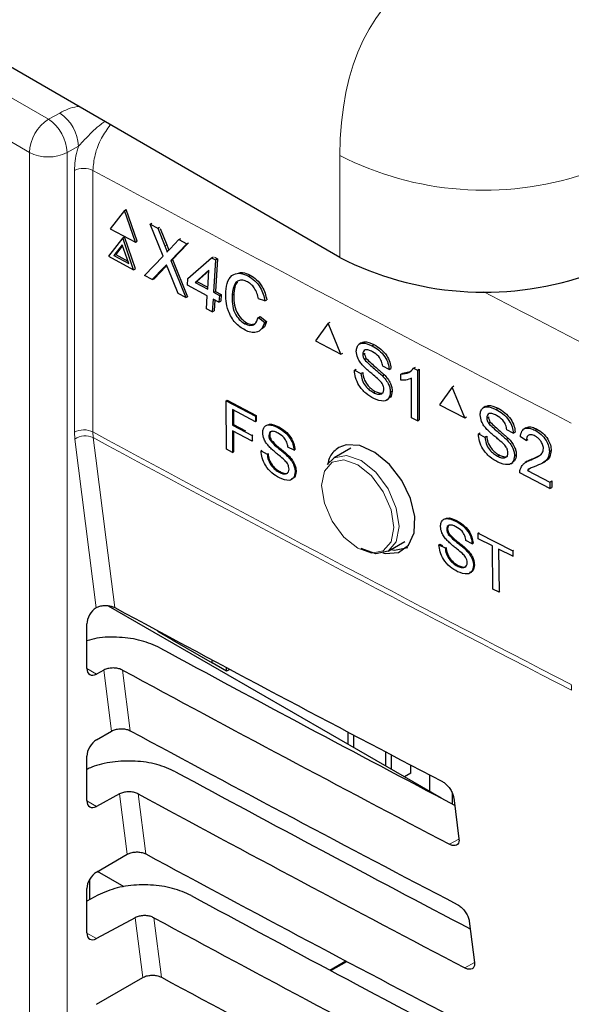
# Paper-space layout 'Blatt2' of a CAD drawing. Header units: millimetres. Extents: x 5 to 418, y 2 to 292.
# Tile 40 of 115: x 120.17 to 123.58, y 180.3 to 186.38. Entities that reach past the tile are written whole.
import ezdxf

# ---------------------------------------------------------------- set-up
doc = ezdxf.new("R2010")
doc.units = ezdxf.units.MM

psp = doc.layouts.new('Blatt2')

# ---------------------------------------------------------------- linework, layer by layer
at = {"color": 7, "linetype": 'Continuous', "lineweight": 25}
for p, q in [((122.1505, 184.9136), (110.906, 191.405)), ((120.8187, 185.2047), (120.83, 185.2106)), ((120.8977, 185.0137), (120.83, 185.2106)), ((120.8187, 185.2047), (120.7312, 185.0908)), ((120.8864, 185.0077), (120.8187, 185.2047)), ((120.7312, 185.0908), (120.8864, 185.0077)), ((120.9772, 185.1198), (120.9881, 185.1256)), ((121.057, 184.9218), (120.9772, 185.1198)), ((120.9772, 185.1198), (121.0249, 185.0943)), ((121.0249, 185.0943), (121.0358, 185.1)), ((121.0249, 185.0943), (121.0687, 184.9857)), ((121.0393, 185.0926), (121.08, 184.9917)), ((120.8079, 185.0351), (120.7203, 184.9213)), ((120.8079, 185.0351), (120.8192, 185.0411)), ((120.8755, 184.8382), (120.8079, 185.0351)), ((120.8868, 184.8441), (120.8192, 185.0411)), ((121.1557, 185.0242), (121.1666, 185.0299)), ((120.8052, 184.9928), (120.7534, 184.9255)), ((120.8072, 184.9867), (120.7647, 184.9314)), ((120.8451, 184.8764), (120.8052, 184.9928)), ((120.8864, 185.0077), (120.8977, 185.0137)), ((121.1016, 184.968), (121.1557, 185.0242)), ((121.2041, 184.9983), (121.105, 184.8955)), ((121.2111, 184.9997), (121.1163, 184.9015)), ((121.1557, 185.0242), (121.2041, 184.9983)), ((121.2041, 184.9983), (121.215, 185.004)), ((120.7203, 184.9213), (120.8755, 184.8382)), ((120.7534, 184.9255), (120.7647, 184.9314)), ((120.7534, 184.9255), (120.8451, 184.8764)), ((120.7647, 184.9314), (120.8401, 184.8911)), ((120.942, 184.8026), (121.057, 184.9218)), ((121.211, 184.7835), (121.3571, 184.912)), ((121.3571, 184.912), (121.3684, 184.918)), ((121.3571, 184.912), (121.3823, 184.8985)), ((121.3746, 184.9147), (121.3936, 184.9045)), ((121.3936, 184.9045), (121.3808, 184.7045)), ((121.3823, 184.8985), (121.3936, 184.9045)), ((120.8755, 184.8382), (120.8868, 184.8441)), ((121.064, 184.8529), (120.9903, 184.7767)), ((121.0753, 184.8589), (121.0016, 184.7827)), ((121.0802, 184.8641), (121.0753, 184.8589)), ((121.15, 184.6912), (121.0889, 184.8427)), ((121.105, 184.8955), (121.1163, 184.9015)), ((121.105, 184.8955), (121.1978, 184.6656)), ((121.1163, 184.9015), (121.2091, 184.6715)), ((121.3823, 184.8985), (121.3695, 184.6986)), ((120.9903, 184.7767), (120.942, 184.8026)), ((120.9903, 184.7767), (121.0016, 184.7827)), ((121.2083, 184.7418), (121.211, 184.7835)), ((121.341, 184.8349), (121.2555, 184.7596)), ((121.3407, 184.8307), (121.2668, 184.7656)), ((121.3335, 184.7179), (121.341, 184.8349)), ((121.5844, 184.7989), (121.5957, 184.8049)), ((121.3308, 184.6762), (121.2083, 184.7418)), ((121.2555, 184.7596), (121.2668, 184.7656)), ((121.2555, 184.7596), (121.3335, 184.7179)), ((121.2668, 184.7656), (121.3342, 184.7295)), ((121.1978, 184.6656), (121.15, 184.6912)), ((121.1978, 184.6656), (121.2091, 184.6715)), ((121.3258, 184.597), (121.3308, 184.6762)), ((121.3695, 184.6986), (121.3808, 184.7045)), ((121.3695, 184.6986), (121.4056, 184.6793)), ((121.3808, 184.7045), (121.4169, 184.6852)), ((121.4056, 184.6793), (121.4029, 184.6376)), ((121.4056, 184.6793), (121.4169, 184.6852)), ((121.4169, 184.6852), (121.4142, 184.6436)), ((121.484, 184.683), (121.4953, 184.689)), ((121.3669, 184.6569), (121.3618, 184.5777)), ((121.4029, 184.6376), (121.3669, 184.6569)), ((121.3774, 184.6512), (121.3731, 184.5837)), ((121.4029, 184.6376), (121.4142, 184.6436)), ((121.6867, 184.6465), (121.6464, 184.6579)), ((121.6867, 184.6465), (121.698, 184.6524)), ((121.3618, 184.5777), (121.3258, 184.597)), ((121.3618, 184.5777), (121.3731, 184.5837)), ((121.6466, 184.5439), (121.6579, 184.5498)), ((121.6466, 184.5439), (121.6855, 184.512)), ((121.6579, 184.5498), (121.6968, 184.5179)), ((121.5625, 184.5047), (121.5738, 184.5107)), ((121.6855, 184.512), (121.6968, 184.5179)), ((122.0787, 184.5071), (122.0004, 184.3985)), ((122.0787, 184.5071), (122.0897, 184.5141)), ((122.157, 184.3163), (122.0787, 184.5071)), ((122.0004, 184.3985), (122.157, 184.3163)), ((122.282, 184.3861), (122.2697, 184.3783)), ((122.3497, 184.3687), (122.3606, 184.3755)), ((122.157, 184.3163), (122.1679, 184.3232)), ((122.2913, 184.3165), (122.3022, 184.3234)), ((122.3015, 184.2835), (122.3123, 184.2904)), ((122.4548, 184.2211), (122.4149, 184.2421)), ((122.6059, 184.23), (122.6171, 184.2371)), ((122.2404, 184.2174), (122.2513, 184.2243)), ((122.2404, 184.2174), (122.2804, 184.1964)), ((122.2804, 184.1964), (122.2913, 184.2033)), ((122.4129, 184.183), (122.4238, 184.1899)), ((122.4548, 184.2211), (122.4658, 184.2281)), ((122.5275, 184.193), (122.5386, 184.1999)), ((122.5275, 184.156), (122.5275, 184.193)), ((122.5387, 184.2001), (122.5839, 184.2104)), ((122.6059, 184.23), (122.6293, 184.2177)), ((122.6293, 184.2177), (122.6405, 184.2249)), ((122.6293, 184.2177), (122.6293, 183.9047)), ((122.6405, 184.2249), (122.6405, 183.9118)), ((122.5929, 183.9238), (122.5929, 184.1677)), ((122.8439, 184.1131), (122.7652, 184.0043)), ((122.8439, 184.1131), (122.8549, 184.1202)), ((122.9226, 183.9226), (122.8439, 184.1131)), ((122.3574, 184.0797), (122.3683, 184.0866)), ((122.4621, 184.0814), (122.473, 184.0884)), ((121.4479, 184.0288), (121.4536, 184.0324)), ((121.4486, 183.7293), (121.4479, 184.0288)), ((121.4479, 184.0288), (121.6279, 183.9337)), ((121.4536, 184.0324), (121.6335, 183.9372)), ((122.4392, 184.0328), (122.4515, 184.0406)), ((122.7652, 184.0043), (122.9226, 183.9226)), ((123.048, 183.9928), (123.0359, 183.985)), ((121.628, 183.8991), (121.4861, 183.9741)), ((121.4861, 183.9741), (121.4863, 183.8781)), ((121.4917, 183.9711), (121.4919, 183.8817)), ((121.6279, 183.9337), (121.6335, 183.9372)), ((121.6279, 183.9337), (121.628, 183.8991)), ((121.6335, 183.9372), (121.6336, 183.9026)), ((123.0578, 183.9234), (123.0685, 183.9303)), ((123.1165, 183.9757), (123.1272, 183.9826)), ((121.4863, 183.8781), (121.4919, 183.8817)), ((121.4863, 183.8781), (121.6074, 183.8141)), ((121.4919, 183.8817), (121.5659, 183.8426)), ((121.628, 183.8991), (121.6336, 183.9026)), ((122.6293, 183.9047), (122.5929, 183.9238)), ((122.6293, 183.9047), (122.6405, 183.9118)), ((122.9226, 183.9226), (122.9335, 183.9296)), ((123.068, 183.8904), (123.0787, 183.8973)), ((121.6075, 183.7795), (121.4864, 183.8436)), ((121.4864, 183.8436), (121.4867, 183.7091)), ((121.492, 183.8406), (121.4923, 183.7127)), ((121.6074, 183.8141), (121.613, 183.8176)), ((121.6074, 183.8141), (121.6075, 183.7795)), ((121.7111, 183.8143), (121.7167, 183.8178)), ((121.7666, 183.8642), (121.7722, 183.8677)), ((123.0066, 183.8241), (123.0173, 183.831)), ((123.0066, 183.8241), (123.0468, 183.8032)), ((123.0468, 183.8032), (123.0575, 183.8101)), ((123.2222, 183.8286), (123.182, 183.8494)), ((123.2222, 183.8286), (123.233, 183.8355)), ((123.2991, 183.8614), (123.2869, 183.8535)), ((123.3575, 183.8467), (123.3684, 183.8537)), ((121.6075, 183.7795), (121.6131, 183.783)), ((121.7208, 183.7827), (121.7264, 183.7862)), ((123.1801, 183.7902), (123.1908, 183.7971)), ((123.3027, 183.7828), (123.2661, 183.8058)), ((123.3027, 183.7828), (123.3135, 183.7898)), ((121.4867, 183.7091), (121.4486, 183.7293)), ((121.4867, 183.7091), (121.4923, 183.7127)), ((121.6629, 183.7195), (121.6684, 183.723)), ((121.6629, 183.7195), (121.701, 183.6994)), ((121.701, 183.6994), (121.7065, 183.7028)), ((121.8271, 183.6864), (121.8327, 183.6899)), ((121.8668, 183.7229), (121.8288, 183.743)), ((121.8668, 183.7229), (121.8725, 183.7264)), ((122.2188, 183.7367), (122.1148, 183.6767)), ((123.1242, 183.6868), (123.135, 183.6937)), ((123.2296, 183.6889), (123.2403, 183.6958)), ((123.3432, 183.6711), (123.3916, 183.6955)), ((123.4452, 183.7148), (123.4564, 183.7219)), ((122.0725, 183.6346), (122.1148, 183.6767)), ((123.2067, 183.6403), (123.2189, 183.6481)), ((123.3087, 183.6551), (123.2964, 183.6472)), ((123.332, 183.664), (123.3429, 183.671)), ((123.4081, 183.6479), (123.4206, 183.6559)), ((121.7745, 183.5876), (121.7799, 183.5911)), ((121.874, 183.5892), (121.8796, 183.5927)), ((123.4489, 183.4863), (123.2625, 183.583)), ((123.3094, 183.5988), (123.3203, 183.6057)), ((123.3094, 183.5988), (123.4489, 183.5264)), ((123.4489, 183.5264), (123.46, 183.5336)), ((123.4489, 183.5264), (123.4489, 183.4863)), ((123.46, 183.5336), (123.46, 183.4934)), ((123.4489, 183.4863), (123.46, 183.4934)), ((122.8659, 183.2863), (122.8715, 183.2898)), ((122.8105, 183.2353), (122.8161, 183.2389)), ((122.8206, 183.2037), (122.8261, 183.2073)), ((123.0055, 183.2115), (123.0109, 183.215)), ((123.0058, 183.1768), (123.0055, 183.2115)), ((123.0055, 183.2115), (123.2186, 183.1031)), ((122.4481, 183.0993), (122.5521, 183.1593)), ((122.7628, 183.1393), (122.7683, 183.1429)), ((122.7683, 183.1429), (122.7845, 183.1346)), ((122.9679, 183.1462), (122.9294, 183.1658)), ((122.9679, 183.1462), (122.9733, 183.1497)), ((123.0932, 183.1324), (123.0058, 183.1768)), ((122.7628, 183.1393), (122.8012, 183.1197)), ((122.8012, 183.1197), (122.8067, 183.1233)), ((122.9281, 183.1089), (122.9335, 183.1124)), ((123.0957, 182.8664), (123.0932, 183.1324)), ((123.219, 183.0684), (123.1316, 183.1128)), ((123.1316, 183.1128), (123.1342, 182.8469)), ((123.2186, 183.1031), (123.2242, 183.1067)), ((123.2186, 183.1031), (123.219, 183.0684)), ((123.219, 183.0684), (123.2245, 183.072)), ((122.876, 183.0088), (122.8813, 183.0123)), ((122.9761, 183.0122), (122.9814, 183.0156)), ((123.1342, 182.8469), (123.0957, 182.8664)), ((123.1342, 182.8469), (123.1395, 182.8502)), ((120.6432, 182.7501), (120.6454, 182.7514)), ((120.7183, 182.7635), (122.7754, 181.576)), ((120.5865, 182.376), (120.5865, 182.6505)), ((121.0256, 182.6083), (121.0256, 182.6035)), ((121.1139, 182.5525), (121.0256, 182.6035)), ((121.1139, 182.5608), (121.1139, 182.5525)), ((121.1139, 182.5525), (121.3614, 182.4096)), ((121.3614, 182.4096), (121.3614, 182.4283)), ((120.6918, 182.3658), (120.6454, 182.3408)), ((121.4498, 182.3586), (121.3614, 182.4096)), ((121.4498, 182.3586), (121.4498, 182.3811)), ((121.4701, 182.3703), (121.4498, 182.3586)), ((120.6454, 181.9349), (120.7394, 181.9891)), ((122.1992, 181.9837), (122.1992, 181.9086)), ((122.2346, 181.9651), (122.2346, 181.8882)), ((120.5865, 181.5595), (120.5865, 181.834)), ((122.4349, 181.7725), (122.4349, 181.8598)), ((122.4703, 181.7521), (122.4703, 181.8412)), ((122.5881, 181.7282), (122.5881, 181.7795)), ((122.5881, 181.7282), (122.5499, 181.7062)), ((122.7041, 181.7188), (122.7041, 181.6172)), ((120.7884, 181.6012), (120.6454, 181.5243)), ((122.8462, 181.5388), (122.8462, 181.6035)), ((122.8539, 181.5778), (122.8861, 181.3235)), ((120.6454, 181.1183), (120.8355, 181.2281)), ((120.8177, 181.0271), (120.6525, 181.1225)), ((120.5865, 180.7429), (120.5865, 181.0175)), ((120.6017, 181.0712), (120.6017, 180.9471)), ((120.6535, 180.9749), (120.5865, 180.9389)), ((120.885, 180.8366), (120.6454, 180.7077)), ((122.9504, 180.815), (122.9826, 180.5607)), ((122.0881, 180.5132), (122.1865, 180.57)), ((122.0941, 180.51), (122.1925, 180.5668)), ((120.6454, 180.3018), (120.9317, 180.4671))]:
    psp.add_line(p, q, dxfattribs=at)
at = {"color": 7, "linetype": 'Continuous', "lineweight": 18}
for p, q in [((112.92, 190.0555), (120.3487, 185.767)), ((120.2308, 185.5629), (112.8021, 189.8514)), ((120.3487, 185.767), (120.4183, 185.8058)), ((120.534, 185.6005), (120.4645, 185.5617)), ((120.2308, 174.1765), (120.2308, 185.5629)), ((120.4645, 185.5617), (120.4645, 174.1753)), ((122.1505, 184.9136), (122.1505, 185.5434)), ((120.509, 183.8355), (120.509, 185.4505)), ((120.6238, 185.451), (120.6238, 183.836)), ((121.0687, 184.9857), (121.08, 184.9917)), ((121.064, 184.8529), (121.0753, 184.8589)), ((120.5116, 183.7919), (120.509, 183.8355)), ((120.6238, 183.836), (120.626, 183.8011)), ((120.6432, 182.7501), (120.5116, 183.7919)), ((120.5865, 182.3748), (120.6454, 182.3408)), ((120.7394, 181.9891), (120.6918, 182.3658)), ((120.8073, 182.3655), (120.8546, 181.991)), ((120.8355, 181.2281), (120.7884, 181.6012)), ((120.9039, 181.6009), (120.9508, 181.23)), ((120.5865, 181.5583), (120.6454, 181.5243)), ((122.8862, 181.3223), (122.8283, 181.2901)), ((120.9317, 180.4671), (120.885, 180.8366)), ((121.0005, 180.8363), (121.0469, 180.469)), ((120.5865, 180.7417), (120.6454, 180.7077)), ((122.9826, 180.5595), (122.9233, 180.5264))]:
    psp.add_line(p, q, dxfattribs=at)
at = {"color": 7, "linetype": 'Continuous', "lineweight": 18, "flags": 128}
for points in [[(120.626, 183.8011), (120.6419, 183.6751), (120.7056, 183.171), (120.7585, 182.7521)], [(122.1148, 183.6767), (122.1148, 183.6766), (122.1913, 183.6915), (122.2815, 183.6602), (122.3717, 183.5874), (122.4481, 183.4842), (122.4992, 183.3664), (122.5172, 183.2519), (122.4992, 183.1581), (122.4481, 183.0993), (122.4481, 183.0993)], [(122.2607, 183.1181), (122.3461, 183.0884), (122.4186, 183.1025), (122.467, 183.1582), (122.484, 183.2471), (122.467, 183.3556), (122.4186, 183.4672), (122.3461, 183.5649), (122.2607, 183.6338), (122.1752, 183.6635), (122.1028, 183.6495), (122.0544, 183.5938), (122.0374, 183.5049), (122.0544, 183.3964), (122.1028, 183.2848), (122.1752, 183.1871), (122.2607, 183.1181)]]:
    psp.add_lwpolyline(points, dxfattribs=at)
at = {"color": 7, "linetype": 'Continuous', "lineweight": 25, "flags": 128}
for points in [[(122.4155, 183.0902), (122.4321, 183.0847), (122.5133, 183.0923), (122.5749, 183.1371), (122.6098, 183.2139), (122.6142, 183.3139), (122.5876, 183.4259), (122.533, 183.5374), (122.4566, 183.6358), (122.367, 183.7101), (122.2742, 183.7519), (122.1888, 183.7564), (122.1434, 183.7397), (122.1434, 183.7397)], [(122.4481, 183.0993), (122.3717, 183.0844), (122.2815, 183.1158)], [(122.4662, 183.1097), (122.4869, 183.1065), (122.5706, 183.1219)]]:
    psp.add_lwpolyline(points, dxfattribs=at)
at = {"color": 7, "linetype": 'Continuous', "lineweight": 18}
for centre, radius, start, end in [((120.4867, 185.5513), 0.2561, 122.60548, 177.39452), ((120.2046, 185.5505), 0.2601, 2.47917, 56.36113), ((120.2742, 185.5893), 0.2601, 2.47917, 56.36113), ((120.3488, 185.791), 0.2568, 242.65648, 296.76622), ((123.0419, 187.2883), 1.9594, 242.93848, 288.36912), ((120.5669, 185.3351), 0.129, 63.83681, 116.67785), ((200.4148, 333.1293), 167.8555, 241.61753, 242.758763), ((201.4218, 335.051), 169.5538, 242.465364, 242.755822), ((120.5669, 183.7202), 0.129, 63.83681, 116.67785), ((120.5769, 183.6955), 0.1164, 65.09333, 124.13725), ((200.4148, 331.5143), 167.8555, 241.61753, 242.758763), ((200.4155, 331.477), 167.8527, 241.617584, 242.758763), ((123.8801, 182.2755), 0.2992, 179.87846, 186.56318)]:
    psp.add_arc(centre, radius, start, end, dxfattribs=at)
at = {"color": 7, "linetype": 'Continuous', "lineweight": 25}
psp.add_arc((123.0419, 186.6585), 1.9594, 242.93848, 288.36912, dxfattribs=at)
at = {"color": 7, "linetype": 'Continuous', "lineweight": 18}
psp.add_ellipse((123.9807, 184.4869), major_axis=(-1.338, 2.1652), ratio=0.576692, start_param=5.463246, end_param=7.034042, dxfattribs=at)
at = {"color": 7, "linetype": 'Continuous', "lineweight": 25}
for centre, major_axis, ratio, start_param, end_param in [((120.6464, 182.684), (0.0428, 0.0715), 0.587369, 0.847258, 2.36515), ((234.7964, 255.4557), (166.8622, 2.5676), 0.587275, 3.950946, 3.967413), ((234.2472, 249.9828), (165.682, -2.4613), 0.567125, 3.968584, 3.983526), ((120.6464, 182.4094), (0.0428, 0.0715), 0.587369, 2.36515, 3.918493), ((234.2466, 249.9824), (166.0182, -2.4663), 0.567125, 3.968582, 3.985126), ((234.7962, 254.639), (166.7284, 2.5656), 0.587275, 3.950986, 3.967453), ((120.6464, 181.8674), (0.0428, 0.0715), 0.587369, 0.811807, 2.36515), ((234.2474, 249.1663), (165.5482, -2.4593), 0.567125, 3.968625, 3.983579), ((120.6464, 181.5929), (0.0428, 0.0715), 0.587369, 2.36515, 3.918493), ((234.2468, 249.166), (165.8844, -2.4643), 0.567125, 3.968623, 3.985166), ((234.7959, 253.8224), (166.5946, 2.5635), 0.587275, 3.951027, 3.967493), ((120.6464, 181.0509), (0.0428, 0.0715), 0.587369, 0.811807, 2.36515), ((234.2476, 248.3499), (165.4144, -2.4573), 0.567125, 3.968666, 3.983632), ((234.2471, 248.3496), (165.7506, -2.4623), 0.567125, 3.968664, 3.985207), ((120.6464, 180.7763), (0.0428, 0.0715), 0.587369, 2.36515, 3.918493), ((234.7957, 253.0057), (166.4608, 2.5615), 0.587275, 3.951067, 3.967532)]:
    psp.add_ellipse(centre, major_axis=major_axis, ratio=ratio, start_param=start_param, end_param=end_param, dxfattribs=at)
at = {"color": 7, "linetype": 'Continuous', "lineweight": 18}
for points, knots in [([(120.4183, 185.8058), (120.4515, 185.8228), (120.4871, 185.8409), (120.5319, 185.846), (120.5349, 185.8463)], [0, 0, 0, 0, 0.933901, 1, 1, 1, 1]), ([(120.697, 185.7527), (120.6893, 185.7473), (120.6492, 185.7197), (120.5951, 185.6659), (120.551, 185.6187), (120.534, 185.6005)], [0, 0, 0, 0, 0.128703, 0.663931, 1, 1, 1, 1]), ([(120.731, 185.7331), (120.7119, 185.7059), (120.6713, 185.6482), (120.6321, 185.5468), (120.6266, 185.4829), (120.6238, 185.451)], [0, 0, 0, 0, 0.307683, 0.653864, 1, 1, 1, 1]), ([(120.509, 185.4505), (120.5119, 185.4904), (120.5154, 185.5393), (120.5312, 185.5911), (120.534, 185.6005)], [0, 0, 0, 0, 0.818315, 1, 1, 1, 1])]:
    psp.add_open_spline(points, degree=3, knots=knots, dxfattribs=at)
at = {"color": 7, "linetype": 'Continuous', "lineweight": 25}
for points, knots in [([(121.0687, 184.9857), (121.0715, 184.9785), (121.0754, 184.9685), (121.0801, 184.9554), (121.0809, 184.9497), (121.0813, 184.9469)], [0, 0, 0, 0, 0.561277, 0.781763, 1, 1, 1, 1]), ([(121.08, 184.9917), (121.0827, 184.9845), (121.0866, 184.9744), (121.0909, 184.963), (121.0915, 184.959), (121.0917, 184.9578)], [0, 0, 0, 0, 0.642738, 0.895224, 1, 1, 1, 1]), ([(121.0813, 184.9469), (121.0851, 184.9509), (121.0918, 184.9579), (121.0986, 184.9649), (121.1016, 184.968)], [0, 0, 0, 0, 0.56, 1, 1, 1, 1]), ([(121.0786, 184.8682), (121.0759, 184.8653), (121.0709, 184.8603), (121.0661, 184.8552), (121.064, 184.8529)], [0, 0, 0, 0, 0.560002, 1, 1, 1, 1]), ([(121.0889, 184.8427), (121.087, 184.8474), (121.0835, 184.8559), (121.0801, 184.8644), (121.0786, 184.8682)], [0, 0, 0, 0, 0.56, 1, 1, 1, 1]), ([(121.4444, 184.704), (121.4474, 184.7267), (121.4534, 184.7718), (121.4884, 184.8125), (121.5364, 184.8193), (121.5684, 184.8057), (121.5844, 184.7989)], [0, 0, 0, 0, 0.280492, 0.55957, 0.779615, 1, 1, 1, 1]), ([(121.5231, 184.8173), (121.5313, 184.8193), (121.5535, 184.8246), (121.5794, 184.8125), (121.5957, 184.8049)], [0, 0, 0, 0, 0.372035, 1, 1, 1, 1]), ([(121.5844, 184.7989), (121.5981, 184.7904), (121.6254, 184.7733), (121.6577, 184.7317), (121.6782, 184.6876), (121.6838, 184.6602), (121.6867, 184.6465)], [0, 0, 0, 0, 0.280081, 0.559449, 0.779549, 1, 1, 1, 1]), ([(121.5957, 184.8049), (121.6094, 184.7963), (121.6367, 184.7793), (121.669, 184.7376), (121.6895, 184.6935), (121.6951, 184.6661), (121.698, 184.6524)], [0, 0, 0, 0, 0.280081, 0.559449, 0.779549, 1, 1, 1, 1]), ([(121.5801, 184.7625), (121.5701, 184.767), (121.5502, 184.776), (121.5225, 184.7728), (121.4927, 184.7475), (121.4876, 184.7096), (121.484, 184.683)], [0, 0, 0, 0, 0.187223, 0.373906, 0.560736, 1, 1, 1, 1]), ([(121.5171, 184.7615), (121.5163, 184.7609), (121.4996, 184.7474), (121.4974, 184.7175), (121.4953, 184.689)], [0, 0, 0, 0, 0.04544, 1, 1, 1, 1]), ([(121.6464, 184.6579), (121.6439, 184.6696), (121.639, 184.6931), (121.6231, 184.7256), (121.6018, 184.7493), (121.5873, 184.7581), (121.5801, 184.7625)], [0, 0, 0, 0, 0.280553, 0.559739, 0.779654, 1, 1, 1, 1]), ([(121.5639, 184.4652), (121.5429, 184.4783), (121.5012, 184.5043), (121.4599, 184.5775), (121.4443, 184.6457), (121.4444, 184.6846), (121.4444, 184.704)], [0, 0, 0, 0, 0.279955, 0.558088, 0.778912, 1, 1, 1, 1]), ([(121.484, 184.683), (121.4837, 184.6651), (121.4831, 184.6295), (121.4964, 184.574), (121.5273, 184.5286), (121.5508, 184.5127), (121.5625, 184.5047)], [0, 0, 0, 0, 0.281245, 0.560716, 0.780138, 1, 1, 1, 1]), ([(121.4953, 184.689), (121.495, 184.6711), (121.4944, 184.6355), (121.5077, 184.58), (121.5386, 184.5345), (121.5621, 184.5186), (121.5738, 184.5107)], [0, 0, 0, 0, 0.281245, 0.560716, 0.780138, 1, 1, 1, 1]), ([(121.5625, 184.5047), (121.5734, 184.5001), (121.5952, 184.491), (121.6298, 184.501), (121.6402, 184.5276), (121.6466, 184.5439)], [0, 0, 0, 0, 0.280711, 0.560905, 1, 1, 1, 1]), ([(121.6855, 184.512), (121.6798, 184.4978), (121.6684, 184.4696), (121.6364, 184.4492), (121.5995, 184.4489), (121.5758, 184.4598), (121.5639, 184.4652)], [0, 0, 0, 0, 0.2802563, 0.5595462, 0.7795894, 1, 1, 1, 1]), ([(121.5738, 184.5107), (121.5849, 184.5057), (121.605, 184.4967), (121.621, 184.5037), (121.6281, 184.5068)], [0, 0, 0, 0, 0.5530953, 1, 1, 1, 1]), ([(121.6968, 184.5179), (121.692, 184.5024), (121.6865, 184.4844), (121.6734, 184.4766), (121.6716, 184.4756)], [0, 0, 0, 0, 0.865837, 1, 1, 1, 1]), ([(122.2513, 184.3347), (122.2523, 184.3438), (122.2542, 184.3621), (122.2683, 184.38), (122.299, 184.3899), (122.3288, 184.3774), (122.3497, 184.3687)], [0, 0, 0, 0, 0.187029, 0.374124, 0.56114, 1, 1, 1, 1]), ([(122.2826, 184.3859), (122.2886, 184.3886), (122.3102, 184.3982), (122.3397, 184.3852), (122.361, 184.3758)], [0, 0, 0, 0, 0.279492, 1, 1, 1, 1]), ([(122.3497, 184.3687), (122.3638, 184.3603), (122.3918, 184.3436), (122.4281, 184.3049), (122.4503, 184.26), (122.4533, 184.2341), (122.4548, 184.2211)], [0, 0, 0, 0, 0.280797, 0.560151, 0.779877, 1, 1, 1, 1]), ([(122.361, 184.3758), (122.375, 184.3674), (122.403, 184.3507), (122.4393, 184.312), (122.4615, 184.2671), (122.4645, 184.2412), (122.4661, 184.2282)], [0, 0, 0, 0, 0.280797, 0.560151, 0.779877, 1, 1, 1, 1]), ([(122.2932, 184.245), (122.2868, 184.2523), (122.2741, 184.267), (122.2559, 184.2986), (122.253, 184.321), (122.2513, 184.3347)], [0, 0, 0, 0, 0.281445, 0.562273, 1, 1, 1, 1]), ([(122.3513, 184.3317), (122.3436, 184.3355), (122.3282, 184.3429), (122.3078, 184.3449), (122.2938, 184.3353), (122.2921, 184.3228), (122.2913, 184.3165)], [0, 0, 0, 0, 0.2812903, 0.5608202, 0.7806803, 1, 1, 1, 1]), ([(122.2913, 184.3165), (122.2918, 184.3104), (122.2927, 184.2996), (122.2988, 184.2884), (122.3015, 184.2835)], [0, 0, 0, 0, 0.5596169, 1, 1, 1, 1]), ([(122.3025, 184.3237), (122.303, 184.3176), (122.3039, 184.3067), (122.31, 184.2956), (122.3127, 184.2907)], [0, 0, 0, 0, 0.559617, 1, 1, 1, 1]), ([(122.4149, 184.2421), (122.4133, 184.2523), (122.4103, 184.2725), (122.3874, 184.3101), (122.365, 184.3235), (122.3513, 184.3317)], [0, 0, 0, 0, 0.281097, 0.560287, 1, 1, 1, 1]), ([(122.3919, 184.1584), (122.3807, 184.1683), (122.3623, 184.1845), (122.3361, 184.2055), (122.3142, 184.224), (122.3002, 184.238), (122.2932, 184.245)], [0, 0, 0, 0, 0.339939, 0.560025, 0.780082, 1, 1, 1, 1]), ([(122.3015, 184.2835), (122.322, 184.2642), (122.3587, 184.2294), (122.3963, 184.1972), (122.4129, 184.183)], [0, 0, 0, 0, 0.558382, 1, 1, 1, 1]), ([(122.3127, 184.2907), (122.3332, 184.2713), (122.3699, 184.2366), (122.4075, 184.2043), (122.4242, 184.1901)], [0, 0, 0, 0, 0.558382, 1, 1, 1, 1]), ([(122.3592, 184.0427), (122.3426, 184.0523), (122.3097, 184.0715), (122.2682, 184.1194), (122.2449, 184.1723), (122.2419, 184.2024), (122.2404, 184.2174)], [0, 0, 0, 0, 0.280814, 0.559563, 0.77962, 1, 1, 1, 1]), ([(122.2804, 184.1964), (122.282, 184.1836), (122.2852, 184.1582), (122.3062, 184.1211), (122.332, 184.095), (122.3489, 184.0848), (122.3574, 184.0797)], [0, 0, 0, 0, 0.280632, 0.558674, 0.779197, 1, 1, 1, 1]), ([(122.2916, 184.2035), (122.2932, 184.1907), (122.2964, 184.1653), (122.3175, 184.1282), (122.3432, 184.1022), (122.3601, 184.0919), (122.3686, 184.0868)], [0, 0, 0, 0, 0.280632, 0.558674, 0.779197, 1, 1, 1, 1]), ([(122.4129, 184.183), (122.4204, 184.1748), (122.4354, 184.1585), (122.4517, 184.1308), (122.4608, 184.104), (122.4617, 184.089), (122.4621, 184.0814)], [0, 0, 0, 0, 0.280371, 0.559909, 0.779859, 1, 1, 1, 1]), ([(122.4242, 184.1901), (122.4317, 184.1819), (122.4466, 184.1657), (122.4629, 184.1379), (122.472, 184.1111), (122.4729, 184.0961), (122.4733, 184.0885)], [0, 0, 0, 0, 0.280371, 0.559909, 0.779859, 1, 1, 1, 1]), ([(122.5275, 184.193), (122.5452, 184.1947), (122.5768, 184.1978), (122.597, 184.2202), (122.6059, 184.23)], [0, 0, 0, 0, 0.560427, 1, 1, 1, 1]), ([(122.4221, 184.1003), (122.4217, 184.1059), (122.4208, 184.1172), (122.4104, 184.1391), (122.3989, 184.1511), (122.3919, 184.1584)], [0, 0, 0, 0, 0.280089, 0.55997, 1, 1, 1, 1]), ([(122.5929, 184.1677), (122.5817, 184.1633), (122.5616, 184.1554), (122.538, 184.1558), (122.5275, 184.156)], [0, 0, 0, 0, 0.559686, 1, 1, 1, 1]), ([(122.3574, 184.0797), (122.3659, 184.0758), (122.3829, 184.0681), (122.4048, 184.0681), (122.4193, 184.0798), (122.4212, 184.0935), (122.4221, 184.1003)], [0, 0, 0, 0, 0.280917, 0.560813, 0.780502, 1, 1, 1, 1]), ([(122.4621, 184.0814), (122.4598, 184.0674), (122.4553, 184.0393), (122.4169, 184.0197), (122.381, 184.0339), (122.3592, 184.0427)], [0, 0, 0, 0, 0.279942, 0.56008, 1, 1, 1, 1]), ([(122.3686, 184.0868), (122.377, 184.0831), (122.3937, 184.0758), (122.4128, 184.0737), (122.4189, 184.0798), (122.4201, 184.0809)], [0, 0, 0, 0, 0.449079, 0.896524, 1, 1, 1, 1]), ([(122.4733, 184.0885), (122.4718, 184.0734), (122.4696, 184.0519), (122.4545, 184.0456), (122.45, 184.0438)], [0, 0, 0, 0, 0.704788, 1, 1, 1, 1]), ([(123.0175, 183.9414), (123.0185, 183.9505), (123.0204, 183.9688), (123.0346, 183.9867), (123.0655, 183.9968), (123.0955, 183.9844), (123.1165, 183.9757)], [0, 0, 0, 0, 0.187029, 0.374124, 0.56114, 1, 1, 1, 1]), ([(123.0486, 183.9926), (123.0548, 183.9954), (123.0765, 184.0051), (123.1063, 183.9922), (123.1277, 183.9829)], [0, 0, 0, 0, 0.281316, 1, 1, 1, 1]), ([(123.0596, 183.8519), (123.0532, 183.8592), (123.0404, 183.8738), (123.0221, 183.9053), (123.0193, 183.9277), (123.0175, 183.9414)], [0, 0, 0, 0, 0.281445, 0.562273, 1, 1, 1, 1]), ([(123.1181, 183.9388), (123.1104, 183.9425), (123.0949, 183.9499), (123.0743, 183.9518), (123.0603, 183.9422), (123.0586, 183.9296), (123.0578, 183.9234)], [0, 0, 0, 0, 0.28129, 0.56082, 0.78068, 1, 1, 1, 1]), ([(123.0689, 183.9305), (123.0694, 183.9244), (123.0703, 183.9136), (123.0764, 183.9025), (123.0791, 183.8976)], [0, 0, 0, 0, 0.559617, 1, 1, 1, 1]), ([(123.1165, 183.9757), (123.1307, 183.9674), (123.1588, 183.9508), (123.1953, 183.9122), (123.2177, 183.8674), (123.2207, 183.8415), (123.2222, 183.8286)], [0, 0, 0, 0, 0.280797, 0.560151, 0.779877, 1, 1, 1, 1]), ([(123.182, 183.8494), (123.1805, 183.8596), (123.1775, 183.8798), (123.1545, 183.9173), (123.1319, 183.9306), (123.1181, 183.9388)], [0, 0, 0, 0, 0.281097, 0.560287, 1, 1, 1, 1]), ([(123.1277, 183.9829), (123.1418, 183.9746), (123.17, 183.958), (123.2065, 183.9194), (123.2288, 183.8746), (123.2319, 183.8487), (123.2334, 183.8357)], [0, 0, 0, 0, 0.280797, 0.560151, 0.779877, 1, 1, 1, 1]), ([(121.673, 183.8317), (121.6739, 183.8404), (121.6757, 183.8579), (121.6891, 183.875), (121.7183, 183.8846), (121.7467, 183.8726), (121.7666, 183.8642)], [0, 0, 0, 0, 0.187029, 0.374124, 0.56114, 1, 1, 1, 1]), ([(121.7053, 183.88), (121.7086, 183.8814), (121.7268, 183.8888), (121.7518, 183.8772), (121.7722, 183.8677)], [0, 0, 0, 0, 0.180423, 1, 1, 1, 1]), ([(123.0578, 183.9234), (123.0582, 183.9173), (123.0591, 183.9064), (123.0653, 183.8953), (123.068, 183.8904)], [0, 0, 0, 0, 0.5596169, 1, 1, 1, 1]), ([(123.068, 183.8904), (123.0886, 183.8711), (123.1255, 183.8365), (123.1634, 183.8044), (123.1801, 183.7902)], [0, 0, 0, 0, 0.558382, 1, 1, 1, 1]), ([(123.0791, 183.8976), (123.0997, 183.8783), (123.1367, 183.8437), (123.1745, 183.8116), (123.1912, 183.7974)], [0, 0, 0, 0, 0.558382, 1, 1, 1, 1]), ([(123.3013, 183.8589), (123.3045, 183.8619), (123.3137, 183.8707), (123.339, 183.8671), (123.3588, 183.8583), (123.3686, 183.8539)], [0, 0, 0, 0, 0.209748, 0.604311, 1, 1, 1, 1]), ([(121.713, 183.7459), (121.707, 183.7529), (121.6948, 183.7669), (121.6774, 183.7971), (121.6747, 183.8186), (121.673, 183.8317)], [0, 0, 0, 0, 0.281445, 0.562273, 1, 1, 1, 1]), ([(121.7681, 183.8288), (121.7608, 183.8324), (121.7462, 183.8395), (121.7267, 183.8415), (121.7134, 183.8323), (121.7119, 183.8203), (121.7111, 183.8143)], [0, 0, 0, 0, 0.28129, 0.56082, 0.78068, 1, 1, 1, 1]), ([(121.7111, 183.8143), (121.7116, 183.8085), (121.7124, 183.7981), (121.7183, 183.7874), (121.7208, 183.7827)], [0, 0, 0, 0, 0.5596169, 1, 1, 1, 1]), ([(121.7279, 183.8398), (121.7252, 183.8383), (121.7183, 183.8344), (121.7173, 183.8241), (121.7167, 183.8179)], [0, 0, 0, 0, 0.394344, 1, 1, 1, 1]), ([(121.7167, 183.8179), (121.7172, 183.812), (121.7181, 183.8016), (121.7239, 183.791), (121.7265, 183.7863)], [0, 0, 0, 0, 0.559617, 1, 1, 1, 1]), ([(121.7666, 183.8642), (121.7799, 183.8561), (121.8066, 183.8402), (121.8412, 183.8031), (121.8624, 183.7601), (121.8654, 183.7353), (121.8668, 183.7229)], [0, 0, 0, 0, 0.280797, 0.560151, 0.779877, 1, 1, 1, 1]), ([(121.8288, 183.743), (121.8273, 183.7528), (121.8244, 183.7721), (121.8025, 183.8081), (121.7812, 183.821), (121.7681, 183.8288)], [0, 0, 0, 0, 0.2810967, 0.5602874, 1, 1, 1, 1]), ([(121.7722, 183.8677), (121.7856, 183.8597), (121.8123, 183.8437), (121.8468, 183.8066), (121.8681, 183.7636), (121.871, 183.7388), (121.8725, 183.7264)], [0, 0, 0, 0, 0.280797, 0.560151, 0.779877, 1, 1, 1, 1]), ([(123.126, 183.6498), (123.1094, 183.6593), (123.0763, 183.6784), (123.0345, 183.7262), (123.011, 183.779), (123.0081, 183.8091), (123.0066, 183.8241)], [0, 0, 0, 0, 0.280814, 0.559563, 0.77962, 1, 1, 1, 1]), ([(123.0579, 183.8104), (123.0596, 183.7976), (123.0628, 183.7722), (123.0839, 183.7352), (123.1098, 183.7092), (123.1268, 183.699), (123.1354, 183.694)], [0, 0, 0, 0, 0.280632, 0.558674, 0.779197, 1, 1, 1, 1]), ([(123.159, 183.7657), (123.1477, 183.7755), (123.1292, 183.7916), (123.1029, 183.8126), (123.0808, 183.831), (123.0667, 183.8449), (123.0596, 183.8519)], [0, 0, 0, 0, 0.339939, 0.560025, 0.780082, 1, 1, 1, 1]), ([(123.2661, 183.8058), (123.2682, 183.8186), (123.2724, 183.8441), (123.2969, 183.8621), (123.3275, 183.8604), (123.3475, 183.8513), (123.3575, 183.8467)], [0, 0, 0, 0, 0.280235, 0.558893, 0.779132, 1, 1, 1, 1]), ([(123.3567, 183.811), (123.3488, 183.8144), (123.3331, 183.8213), (123.3141, 183.8171), (123.304, 183.8025), (123.3031, 183.7894), (123.3027, 183.7828)], [0, 0, 0, 0, 0.28041, 0.559489, 0.779375, 1, 1, 1, 1]), ([(123.4087, 183.7334), (123.4077, 183.7419), (123.4058, 183.7589), (123.391, 183.7833), (123.3739, 183.801), (123.3624, 183.8076), (123.3567, 183.811)], [0, 0, 0, 0, 0.27908, 0.558612, 0.779043, 1, 1, 1, 1]), ([(123.3575, 183.8467), (123.3699, 183.8393), (123.3948, 183.8245), (123.4245, 183.7874), (123.4426, 183.7483), (123.4443, 183.7259), (123.4452, 183.7148)], [0, 0, 0, 0, 0.280482, 0.559644, 0.779749, 1, 1, 1, 1]), ([(123.3686, 183.8539), (123.3811, 183.8464), (123.4059, 183.8317), (123.4356, 183.7946), (123.4537, 183.7554), (123.4555, 183.7331), (123.4564, 183.7219)], [0, 0, 0, 0, 0.280482, 0.559644, 0.779749, 1, 1, 1, 1]), ([(121.7208, 183.7827), (121.7322, 183.7704), (121.7511, 183.75), (121.7798, 183.7279), (121.8038, 183.7083), (121.8193, 183.6937), (121.8271, 183.6864)], [0, 0, 0, 0, 0.338408, 0.558974, 0.779535, 1, 1, 1, 1]), ([(121.7265, 183.7863), (121.7379, 183.7739), (121.7567, 183.7535), (121.7854, 183.7315), (121.8094, 183.7118), (121.8249, 183.6972), (121.8327, 183.6899)], [0, 0, 0, 0, 0.3384083, 0.5589741, 0.7795351, 1, 1, 1, 1]), ([(123.0468, 183.8032), (123.0484, 183.7904), (123.0516, 183.765), (123.0728, 183.728), (123.0986, 183.702), (123.1157, 183.6919), (123.1242, 183.6868)], [0, 0, 0, 0, 0.280632, 0.5586744, 0.7791973, 1, 1, 1, 1]), ([(123.1894, 183.7076), (123.1889, 183.7133), (123.188, 183.7245), (123.1775, 183.7464), (123.166, 183.7584), (123.159, 183.7657)], [0, 0, 0, 0, 0.2800885, 0.5599705, 1, 1, 1, 1]), ([(123.1801, 183.7902), (123.1876, 183.7821), (123.2027, 183.7659), (123.2191, 183.7382), (123.2282, 183.7115), (123.2291, 183.6964), (123.2296, 183.6889)], [0, 0, 0, 0, 0.280371, 0.559909, 0.779859, 1, 1, 1, 1]), ([(123.1912, 183.7974), (123.1988, 183.7893), (123.2139, 183.7731), (123.2302, 183.7454), (123.2393, 183.7186), (123.2402, 183.7036), (123.2407, 183.6961)], [0, 0, 0, 0, 0.280371, 0.559909, 0.779859, 1, 1, 1, 1]), ([(121.7762, 183.5522), (121.7605, 183.5614), (121.7291, 183.5798), (121.6896, 183.6257), (121.6672, 183.6764), (121.6644, 183.7051), (121.6629, 183.7195)], [0, 0, 0, 0, 0.280814, 0.559563, 0.77962, 1, 1, 1, 1]), ([(121.701, 183.6994), (121.7025, 183.6871), (121.7056, 183.6628), (121.7257, 183.6273), (121.7502, 183.6023), (121.7664, 183.5925), (121.7745, 183.5876)], [0, 0, 0, 0, 0.280632, 0.558674, 0.779197, 1, 1, 1, 1]), ([(121.7066, 183.7029), (121.7082, 183.6907), (121.7113, 183.6663), (121.7313, 183.6308), (121.7559, 183.6059), (121.772, 183.5961), (121.7801, 183.5912)], [0, 0, 0, 0, 0.280632, 0.558674, 0.779197, 1, 1, 1, 1]), ([(121.8071, 183.663), (121.7965, 183.6724), (121.7789, 183.6879), (121.754, 183.7081), (121.733, 183.7258), (121.7197, 183.7392), (121.713, 183.7459)], [0, 0, 0, 0, 0.339939, 0.560025, 0.780082, 1, 1, 1, 1]), ([(121.8327, 183.6899), (121.8399, 183.6822), (121.8541, 183.6666), (121.8697, 183.64), (121.8783, 183.6144), (121.8792, 183.6), (121.8797, 183.5928)], [0, 0, 0, 0, 0.2803713, 0.5599089, 0.7798589, 1, 1, 1, 1]), ([(122.1434, 183.7397), (122.1227, 183.7243), (122.0892, 183.6996), (122.0784, 183.6509), (122.0742, 183.6324)], [0, 0, 0, 0, 0.6204614, 1, 1, 1, 1]), ([(123.1242, 183.6868), (123.1328, 183.683), (123.1499, 183.6753), (123.1719, 183.6753), (123.1864, 183.6871), (123.1884, 183.7008), (123.1894, 183.7076)], [0, 0, 0, 0, 0.280917, 0.560813, 0.780502, 1, 1, 1, 1]), ([(123.2296, 183.6889), (123.2273, 183.6748), (123.2227, 183.6467), (123.184, 183.627), (123.148, 183.6411), (123.126, 183.6498)], [0, 0, 0, 0, 0.279942, 0.56008, 1, 1, 1, 1]), ([(123.1354, 183.694), (123.1438, 183.6903), (123.1606, 183.683), (123.1798, 183.681), (123.186, 183.6871), (123.1872, 183.6883)], [0, 0, 0, 0, 0.447952, 0.894275, 1, 1, 1, 1]), ([(123.2407, 183.6961), (123.2392, 183.6809), (123.237, 183.6595), (123.2219, 183.6532), (123.2174, 183.6513)], [0, 0, 0, 0, 0.7080211, 1, 1, 1, 1]), ([(123.332, 183.664), (123.3502, 183.6716), (123.3756, 183.6823), (123.4036, 183.705), (123.407, 183.7239), (123.4087, 183.7334)], [0, 0, 0, 0, 0.561313, 0.781386, 1, 1, 1, 1]), ([(123.4452, 183.7148), (123.4433, 183.7008), (123.4394, 183.6729), (123.4088, 183.6454), (123.3823, 183.6343), (123.3661, 183.6274)], [0, 0, 0, 0, 0.278741, 0.558834, 1, 1, 1, 1]), ([(123.4564, 183.7219), (123.4544, 183.7081), (123.4503, 183.6805), (123.433, 183.6625), (123.4217, 183.657), (123.4204, 183.6564)], [0, 0, 0, 0, 0.4686987, 0.9396687, 1, 1, 1, 1]), ([(121.836, 183.6073), (121.8355, 183.6127), (121.8346, 183.6235), (121.8247, 183.6445), (121.8138, 183.6559), (121.8071, 183.663)], [0, 0, 0, 0, 0.280089, 0.55997, 1, 1, 1, 1]), ([(121.8271, 183.6864), (121.8342, 183.6786), (121.8485, 183.663), (121.864, 183.6364), (121.8727, 183.6108), (121.8736, 183.5964), (121.874, 183.5892)], [0, 0, 0, 0, 0.280371, 0.559909, 0.779859, 1, 1, 1, 1]), ([(123.2663, 183.6088), (123.2711, 183.6185), (123.2791, 183.6344), (123.297, 183.6483), (123.3139, 183.6573), (123.326, 183.6617), (123.332, 183.664)], [0, 0, 0, 0, 0.339411, 0.559525, 0.779752, 1, 1, 1, 1]), ([(123.309, 183.6552), (123.3143, 183.6583), (123.3251, 183.6646), (123.3371, 183.6689), (123.3432, 183.6711)], [0, 0, 0, 0, 0.4918896, 1, 1, 1, 1]), ([(123.3661, 183.6274), (123.3593, 183.6248), (123.3481, 183.6204), (123.3327, 183.6142), (123.3198, 183.6083), (123.3129, 183.602), (123.3094, 183.5988)], [0, 0, 0, 0, 0.340038, 0.560063, 0.78009, 1, 1, 1, 1]), ([(121.7745, 183.5876), (121.7825, 183.5839), (121.7987, 183.5765), (121.8196, 183.5765), (121.8333, 183.5876), (121.8351, 183.6008), (121.836, 183.6073)], [0, 0, 0, 0, 0.2809172, 0.5608127, 0.7805018, 1, 1, 1, 1]), ([(121.874, 183.5892), (121.8719, 183.5758), (121.8676, 183.5489), (121.8311, 183.5301), (121.797, 183.5438), (121.7762, 183.5522)], [0, 0, 0, 0, 0.279942, 0.56008, 1, 1, 1, 1]), ([(121.7801, 183.5912), (121.7881, 183.5877), (121.804, 183.5806), (121.8221, 183.5786), (121.8279, 183.5844), (121.8289, 183.5854)], [0, 0, 0, 0, 0.4504013, 0.8991646, 1, 1, 1, 1]), ([(121.8797, 183.5928), (121.8779, 183.5787), (121.875, 183.5549), (121.8574, 183.5484), (121.8502, 183.5458)], [0, 0, 0, 0, 0.593627, 1, 1, 1, 1]), ([(123.2625, 183.583), (123.2626, 183.5882), (123.2627, 183.5976), (123.2652, 183.6054), (123.2663, 183.6088)], [0, 0, 0, 0, 0.5599563, 1, 1, 1, 1]), ([(122.7721, 183.2521), (122.7729, 183.2609), (122.7746, 183.2785), (122.7879, 183.2958), (122.8172, 183.3059), (122.8459, 183.2944), (122.8659, 183.2863)], [0, 0, 0, 0, 0.187029, 0.374124, 0.56114, 1, 1, 1, 1]), ([(122.8042, 183.3011), (122.8075, 183.3025), (122.8258, 183.3102), (122.8509, 183.299), (122.8715, 183.2898)], [0, 0, 0, 0, 0.178962, 1, 1, 1, 1]), ([(122.8678, 183.2508), (122.8604, 183.2543), (122.8456, 183.2612), (122.826, 183.2628), (122.8127, 183.2534), (122.8113, 183.2413), (122.8105, 183.2353)], [0, 0, 0, 0, 0.28129, 0.56082, 0.78068, 1, 1, 1, 1]), ([(122.8273, 183.2611), (122.8245, 183.2595), (122.8176, 183.2555), (122.8167, 183.2451), (122.8161, 183.2389)], [0, 0, 0, 0, 0.396271, 1, 1, 1, 1]), ([(122.8659, 183.2863), (122.8795, 183.2785), (122.9064, 183.2629), (122.9415, 183.2263), (122.9631, 183.1835), (122.9663, 183.1586), (122.9679, 183.1462)], [0, 0, 0, 0, 0.280797, 0.560151, 0.779877, 1, 1, 1, 1]), ([(122.8715, 183.2898), (122.885, 183.282), (122.912, 183.2665), (122.9471, 183.2298), (122.9687, 183.187), (122.9719, 183.1622), (122.9734, 183.1498)], [0, 0, 0, 0, 0.280797, 0.560151, 0.779877, 1, 1, 1, 1]), ([(122.813, 183.1666), (122.8068, 183.1736), (122.7945, 183.1874), (122.7768, 183.2175), (122.7739, 183.239), (122.7721, 183.2521)], [0, 0, 0, 0, 0.281445, 0.562273, 1, 1, 1, 1]), ([(122.8105, 183.2353), (122.811, 183.2294), (122.812, 183.219), (122.8179, 183.2084), (122.8206, 183.2037)], [0, 0, 0, 0, 0.559617, 1, 1, 1, 1]), ([(122.8161, 183.2389), (122.8166, 183.233), (122.8176, 183.2226), (122.8235, 183.212), (122.8261, 183.2073)], [0, 0, 0, 0, 0.559617, 1, 1, 1, 1]), ([(122.8206, 183.2037), (122.8321, 183.1915), (122.8512, 183.1714), (122.8803, 183.1498), (122.9046, 183.1305), (122.9203, 183.1161), (122.9281, 183.1089)], [0, 0, 0, 0, 0.3384083, 0.5589741, 0.7795351, 1, 1, 1, 1]), ([(122.8261, 183.2073), (122.8377, 183.1951), (122.8568, 183.175), (122.8858, 183.1533), (122.9101, 183.134), (122.9258, 183.1197), (122.9337, 183.1125)], [0, 0, 0, 0, 0.3384083, 0.5589741, 0.7795351, 1, 1, 1, 1]), ([(122.9294, 183.1658), (122.9279, 183.1755), (122.9248, 183.1949), (122.9026, 183.2307), (122.881, 183.2432), (122.8678, 183.2508)], [0, 0, 0, 0, 0.281097, 0.560287, 1, 1, 1, 1]), ([(122.9083, 183.085), (122.8975, 183.0943), (122.8797, 183.1096), (122.8544, 183.1294), (122.8333, 183.1468), (122.8197, 183.16), (122.813, 183.1666)], [0, 0, 0, 0, 0.339939, 0.560025, 0.780082, 1, 1, 1, 1]), ([(122.878, 182.9733), (122.8621, 182.9823), (122.8304, 183.0002), (122.7903, 183.0456), (122.7674, 183.096), (122.7643, 183.1249), (122.7628, 183.1393)], [0, 0, 0, 0, 0.280814, 0.559563, 0.77962, 1, 1, 1, 1]), ([(122.8012, 183.1197), (122.8029, 183.1075), (122.8062, 183.0831), (122.8266, 183.0478), (122.8515, 183.0232), (122.8678, 183.0136), (122.876, 183.0088)], [0, 0, 0, 0, 0.280632, 0.558674, 0.779197, 1, 1, 1, 1]), ([(122.8068, 183.1233), (122.8084, 183.1111), (122.8117, 183.0867), (122.8322, 183.0514), (122.857, 183.0268), (122.8734, 183.0172), (122.8815, 183.0124)], [0, 0, 0, 0, 0.280632, 0.558674, 0.779197, 1, 1, 1, 1]), ([(122.9377, 183.0297), (122.9372, 183.0351), (122.9362, 183.0459), (122.9261, 183.0668), (122.915, 183.0781), (122.9083, 183.085)], [0, 0, 0, 0, 0.280089, 0.55997, 1, 1, 1, 1]), ([(122.9281, 183.1089), (122.9354, 183.1012), (122.9499, 183.0858), (122.9657, 183.0594), (122.9746, 183.0338), (122.9756, 183.0194), (122.9761, 183.0122)], [0, 0, 0, 0, 0.2803713, 0.5599089, 0.7798589, 1, 1, 1, 1]), ([(122.9337, 183.1125), (122.941, 183.1048), (122.9554, 183.0894), (122.9713, 183.063), (122.9802, 183.0374), (122.9812, 183.023), (122.9817, 183.0157)], [0, 0, 0, 0, 0.2803713, 0.5599089, 0.7798589, 1, 1, 1, 1]), ([(122.876, 183.0088), (122.8841, 183.0053), (122.9004, 182.9981), (122.9214, 182.9984), (122.9351, 183.0099), (122.9368, 183.0231), (122.9377, 183.0297)], [0, 0, 0, 0, 0.280917, 0.560813, 0.780502, 1, 1, 1, 1]), ([(122.9761, 183.0122), (122.9741, 182.9986), (122.97, 182.9715), (122.9334, 182.9521), (122.899, 182.9653), (122.878, 182.9733)], [0, 0, 0, 0, 0.279942, 0.56008, 1, 1, 1, 1]), ([(122.8815, 183.0124), (122.8896, 183.009), (122.9056, 183.0022), (122.9238, 183.0005), (122.9296, 183.0064), (122.9307, 183.0074)], [0, 0, 0, 0, 0.451095, 0.90055, 1, 1, 1, 1]), ([(122.9817, 183.0157), (122.98, 183.0015), (122.9772, 182.9776), (122.9595, 182.9708), (122.9523, 182.968)], [0, 0, 0, 0, 0.592206, 1, 1, 1, 1]), ([(120.6454, 182.7514), (120.6522, 182.7545), (120.6666, 182.761), (120.6939, 182.7653), (120.7223, 182.7643), (120.7444, 182.759), (120.755, 182.7538), (120.7585, 182.7521)], [0, 0, 0, 0, 0.205259, 0.434181, 0.662401, 0.889163, 1, 1, 1, 1]), ([(121.0379, 182.5026), (121.0008, 182.5192), (120.9265, 182.5523), (120.788, 182.5711), (120.6688, 182.5698), (120.6068, 182.5526), (120.5865, 182.547)], [0, 0, 0, 0, 0.286209, 0.572359, 0.860126, 1, 1, 1, 1]), ([(120.8073, 182.3655), (120.7999, 182.3688), (120.7851, 182.3754), (120.7572, 182.3793), (120.729, 182.3782), (120.7066, 182.3729), (120.6956, 182.3676), (120.6918, 182.3658)], [0, 0, 0, 0, 0.218777, 0.43751, 0.657479, 0.879863, 1, 1, 1, 1]), ([(120.7394, 181.9891), (120.7468, 181.9927), (120.7618, 181.9998), (120.79, 182.0042), (120.8185, 182.0033), (120.8405, 181.9979), (120.8511, 181.9927), (120.8546, 181.991)], [0, 0, 0, 0, 0.2236181, 0.4472597, 0.6702154, 0.8917458, 1, 1, 1, 1]), ([(121.1345, 181.738), (121.0974, 181.7545), (121.0233, 181.7875), (120.8838, 181.8074), (120.7432, 181.8015), (120.6419, 181.7787), (120.5962, 181.7573), (120.5865, 181.7527)], [0, 0, 0, 0, 0.232727, 0.465407, 0.699402, 0.935967, 1, 1, 1, 1]), ([(122.7799, 181.6792), (122.7828, 181.6776), (122.7929, 181.672), (122.8105, 181.6576), (122.8303, 181.6348), (122.8453, 181.6092), (122.8521, 181.5898), (122.8536, 181.5799), (122.8539, 181.5778)], [0, 0, 0, 0, 0.081253, 0.29343, 0.506901, 0.72249, 0.939689, 1, 1, 1, 1]), ([(120.9039, 181.6009), (120.8965, 181.6042), (120.8817, 181.6108), (120.8538, 181.6147), (120.8256, 181.6136), (120.8032, 181.6083), (120.7922, 181.603), (120.7884, 181.6012)], [0, 0, 0, 0, 0.218783, 0.437522, 0.657497, 0.879887, 1, 1, 1, 1]), ([(122.8861, 181.3235), (122.8863, 181.3205), (122.8873, 181.3101), (122.8839, 181.2951), (122.8727, 181.2835), (122.8555, 181.2804), (122.8395, 181.2845), (122.8303, 181.2891), (122.8283, 181.2901)], [0, 0, 0, 0, 0.085705, 0.302608, 0.518156, 0.731573, 0.943439, 1, 1, 1, 1]), ([(120.8355, 181.2281), (120.843, 181.2317), (120.8579, 181.2388), (120.8862, 181.2432), (120.9146, 181.2422), (120.9366, 181.2369), (120.9473, 181.2317), (120.9508, 181.23)], [0, 0, 0, 0, 0.223624, 0.447272, 0.670233, 0.891769, 1, 1, 1, 1]), ([(121.2311, 180.9734), (121.194, 180.9899), (121.1198, 181.0229), (120.9804, 181.0428), (120.8394, 181.0371), (120.7275, 181.0106), (120.6727, 180.9842), (120.6535, 180.9749)], [0, 0, 0, 0, 0.218789, 0.437534, 0.657515, 0.879913, 1, 1, 1, 1]), ([(122.8745, 180.9191), (122.8775, 180.9174), (122.888, 180.9115), (122.9062, 180.8966), (122.9264, 180.8731), (122.9418, 180.8468), (122.9486, 180.8271), (122.9501, 180.8171), (122.9504, 180.815)], [0, 0, 0, 0, 0.084719, 0.296921, 0.510428, 0.726053, 0.943271, 1, 1, 1, 1]), ([(121.0005, 180.8363), (120.9931, 180.8396), (120.9783, 180.8462), (120.9504, 180.8501), (120.9222, 180.849), (120.8998, 180.8437), (120.8888, 180.8384), (120.885, 180.8366)], [0, 0, 0, 0, 0.218789, 0.437534, 0.657514, 0.879911, 1, 1, 1, 1]), ([(122.9826, 180.5607), (122.9828, 180.5576), (122.9838, 180.5467), (122.9802, 180.5314), (122.9686, 180.5196), (122.9508, 180.5165), (122.9346, 180.5208), (122.9252, 180.5255), (122.9233, 180.5264)], [0, 0, 0, 0, 0.089099, 0.305978, 0.521493, 0.734878, 0.946728, 1, 1, 1, 1]), ([(120.9317, 180.4671), (120.9391, 180.4706), (120.9541, 180.4777), (120.9823, 180.4822), (121.0108, 180.4812), (121.0328, 180.4759), (121.0434, 180.4707), (121.0469, 180.469)], [0, 0, 0, 0, 0.22363, 0.447283, 0.670251, 0.891793, 1, 1, 1, 1])]:
    psp.add_open_spline(points, degree=3, knots=knots, dxfattribs=at)

doc.saveas('drawing.dxf')
